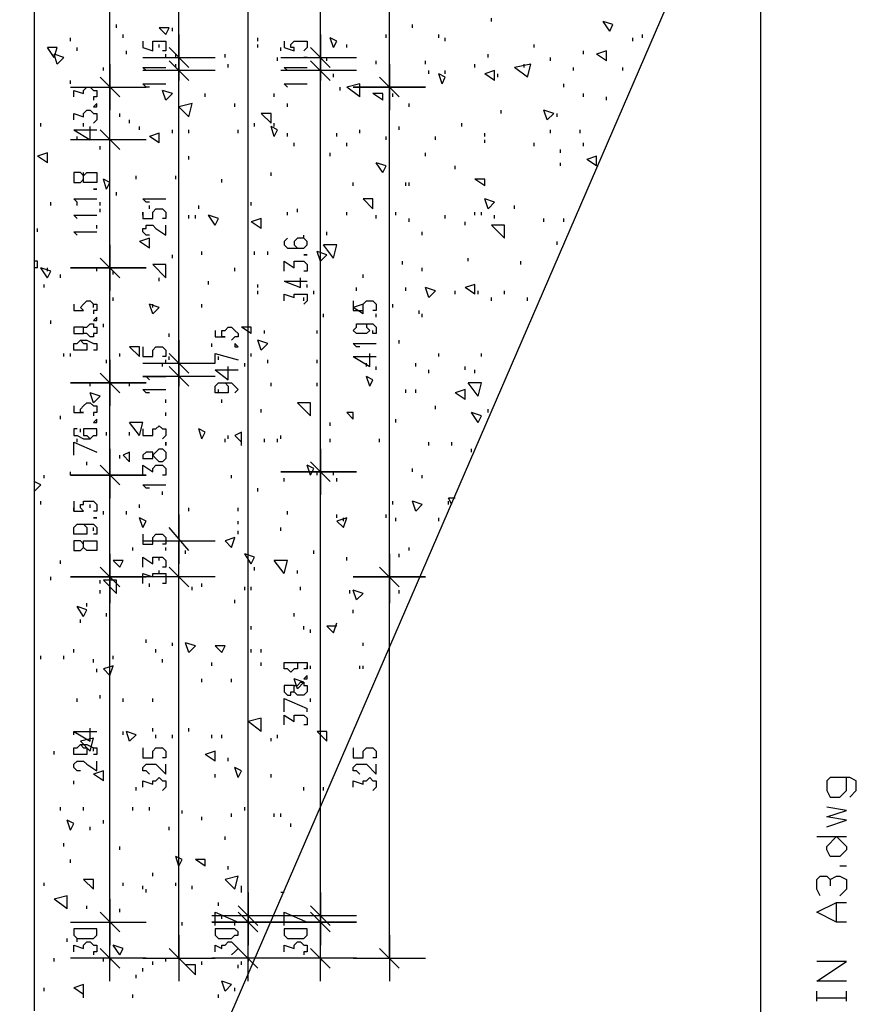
# Model space of a CAD drawing. Extents: x 0 to 108, y 0 to 64.
# Tile 10 of 19: x 95 to 108, y 26 to 41. Entities that reach past the tile are written whole.
import ezdxf

# ---------------------------------------------------------------- set-up
doc = ezdxf.new("R2010")
doc.units = 0
doc.header["$MEASUREMENT"] = 0
doc.layers.get('0').update_dxf_attribs({"linetype": 'CONTINUOUS'})

msp = doc.modelspace()

# ---------------------------------------------------------------- linework, layer by layer
at = {"color": 131}
for p, q in [((96.725, 39.975), (96.725, 44.675)), ((100.975, 39.975), (100.975, 44.675)), ((97.775, 40.425), (97.775, 44.225)), ((98.825, 27.375), (98.825, 44.225)), ((99.925, 40.425), (99.925, 44.225)), ((97.575, 40.425), (97.575, 40.475)), ((97.775, 40.425), (97.775, 40.475)), ((99.925, 40.425), (99.925, 40.475)), ((97.775, 40.225), (97.775, 40.425)), ((99.925, 40.225), (99.925, 40.425)), ((97.775, 40.225), (97.775, 40.275)), ((97.775, 35.775), (97.775, 40.225)), ((99.925, 40.225), (99.925, 40.275)), ((99.925, 34.125), (99.925, 40.225)), ((96.725, 39.975), (96.725, 40.025)), ((96.725, 39.175), (96.725, 39.975)), ((100.975, 32.525), (100.975, 39.925)), ((96.175, 39.325), (96.525, 39.325)), ((96.725, 39.175), (96.725, 39.225)), ((96.725, 37.225), (96.725, 39.175)), ((96.725, 35.475), (96.725, 37.175)), ((99.375, 37.025), (99.725, 37.025)), ((100.775, 36.475), (100.775, 36.525)), ((97.575, 35.775), (97.575, 35.825)), ((97.775, 35.775), (97.775, 35.825)), ((98.325, 35.925), (98.675, 35.825)), ((98.325, 35.775), (98.325, 35.925)), ((100.425, 35.875), (100.775, 35.875)), ((97.775, 35.575), (97.775, 35.775)), ((98.325, 35.675), (98.675, 35.675)), ((97.775, 35.525), (97.775, 35.575)), ((97.775, 33.125), (97.775, 35.525)), ((96.725, 34.125), (96.725, 35.425)), ((96.175, 34.575), (96.525, 34.425)), ((96.175, 34.375), (96.175, 34.575)), ((96.725, 32.525), (96.725, 34.075)), ((99.925, 27.375), (99.925, 34.125)), ((97.775, 33.125), (97.775, 33.175)), ((97.575, 32.925), (97.575, 32.975)), ((97.775, 32.525), (97.775, 33.075)), ((97.775, 32.475), (97.775, 32.525)), ((96.725, 27.275), (96.725, 32.475)), ((97.775, 26.725), (97.775, 32.475)), ((100.975, 26.725), (100.975, 32.475)), ((99.375, 30.675), (99.725, 30.525)), ((99.375, 30.475), (99.375, 30.675)), ((96.175, 30.175), (96.525, 30.175)), ((98.325, 27.425), (98.675, 27.275)), ((98.325, 27.225), (98.325, 27.425)), ((98.825, 27.375), (98.825, 27.425)), ((99.375, 27.425), (99.725, 27.275)), ((99.375, 27.225), (99.375, 27.425)), ((99.925, 27.375), (99.925, 27.425)), ((96.725, 27.275), (96.725, 27.325)), ((96.725, 26.725), (96.725, 27.275)), ((98.825, 27.275), (98.825, 27.375)), ((98.825, 27.275), (98.825, 27.325)), ((98.825, 26.725), (98.825, 27.275)), ((98.825, 27.225), (98.825, 27.275)), ((99.925, 27.275), (99.925, 27.375)), ((99.925, 27.275), (99.925, 27.325)), ((99.925, 26.725), (99.925, 27.275)), ((99.925, 27.225), (99.925, 27.275)), ((96.725, 26.725), (96.725, 26.675)), ((98.825, 26.725), (98.825, 26.675)), ((99.925, 26.725), (99.925, 26.675))]:
    msp.add_line(p, q, dxfattribs=at)
at = {"color": 111}
msp.add_line((95.575, 43.625), (95.575, 25.925), dxfattribs=at)
at = {"color": 254}
for p, q in [((96.825, 40.875), (96.825, 40.925)), ((101.325, 40.875), (101.325, 40.925)), ((102.525, 40.975), (102.525, 41.025)), ((104.325, 40.825), (104.225, 40.975)), ((104.375, 40.925), (104.225, 40.975)), ((104.325, 40.825), (104.375, 40.925)), ((96.925, 40.725), (96.925, 40.775)), ((97.575, 40.775), (97.475, 40.875)), ((97.625, 40.875), (97.475, 40.875)), ((97.575, 40.775), (97.625, 40.875)), ((97.675, 40.825), (97.675, 40.875)), ((100.925, 40.725), (100.925, 40.775)), ((101.725, 40.725), (101.725, 40.775)), ((104.825, 40.725), (104.825, 40.775)), ((96.125, 40.675), (96.125, 40.725)), ((97.475, 40.575), (97.475, 40.625)), ((98.975, 40.675), (98.975, 40.725)), ((98.975, 40.575), (98.975, 40.625)), ((100.125, 40.575), (100.075, 40.725)), ((100.175, 40.675), (100.075, 40.725)), ((100.125, 40.575), (100.175, 40.675)), ((100.325, 40.575), (100.325, 40.625)), ((101.825, 40.675), (101.825, 40.725)), ((103.175, 40.575), (103.175, 40.625)), ((104.675, 40.675), (104.675, 40.725)), ((95.875, 40.425), (95.775, 40.575)), ((95.925, 40.575), (95.775, 40.575)), ((95.875, 40.425), (95.925, 40.575)), ((95.925, 40.325), (95.875, 40.475)), ((96.025, 40.425), (95.875, 40.475)), ((96.225, 40.525), (96.225, 40.575)), ((96.975, 40.475), (96.975, 40.525)), ((97.725, 40.425), (97.725, 40.475)), ((98.475, 40.425), (98.475, 40.475)), ((99.325, 40.525), (99.325, 40.575)), ((102.475, 40.425), (102.475, 40.475)), ((103.925, 40.475), (103.925, 40.525)), ((104.275, 40.525), (104.125, 40.475)), ((104.275, 40.375), (104.125, 40.475)), ((104.275, 40.375), (104.275, 40.525)), ((95.925, 40.325), (96.025, 40.425)), ((97.725, 40.275), (97.725, 40.325)), ((98.525, 40.275), (98.525, 40.325)), ((99.275, 40.375), (99.275, 40.425)), ((100.025, 40.375), (100.025, 40.425)), ((100.775, 40.325), (100.775, 40.375)), ((101.525, 40.325), (101.525, 40.375)), ((102.275, 40.275), (102.275, 40.325)), ((103.125, 40.325), (102.875, 40.275)), ((103.025, 40.275), (103.025, 40.325)), ((103.075, 40.125), (103.125, 40.325)), ((103.425, 40.375), (103.425, 40.425)), ((96.625, 40.225), (96.625, 40.275)), ((100.125, 40.125), (100.125, 40.175)), ((101.575, 40.175), (101.575, 40.225)), ((101.775, 40.025), (101.725, 40.175)), ((101.825, 40.125), (101.725, 40.175)), ((101.825, 40.175), (101.825, 40.225)), ((102.575, 40.225), (102.425, 40.175)), ((102.575, 40.075), (102.425, 40.175)), ((102.575, 40.075), (102.575, 40.225)), ((102.625, 40.125), (102.625, 40.175)), ((103.075, 40.125), (102.875, 40.275)), ((103.775, 40.225), (103.775, 40.275)), ((104.525, 40.225), (104.525, 40.275)), ((96.125, 40.025), (96.125, 40.075)), ((100.525, 40.025), (100.325, 39.975)), ((100.525, 39.825), (100.525, 40.025)), ((101.775, 40.025), (101.825, 40.125)), ((103.625, 39.975), (103.625, 40.025)), ((97.575, 39.775), (97.525, 39.925)), ((97.675, 39.875), (97.525, 39.925)), ((97.575, 39.775), (97.675, 39.875)), ((98.175, 39.825), (98.175, 39.875)), ((99.225, 39.825), (99.225, 39.875)), ((100.225, 39.925), (100.225, 39.975)), ((100.525, 39.825), (100.325, 39.975)), ((100.875, 39.775), (100.725, 39.875)), ((100.875, 39.875), (100.725, 39.875)), ((100.875, 39.775), (100.875, 39.875)), ((101.025, 39.825), (101.025, 39.875)), ((103.925, 39.825), (103.925, 39.875)), ((97.775, 39.775), (97.775, 39.825)), ((97.975, 39.725), (97.775, 39.675)), ((97.925, 39.525), (97.975, 39.725)), ((98.625, 39.675), (98.625, 39.725)), ((99.425, 39.675), (99.425, 39.725)), ((101.275, 39.675), (101.275, 39.725)), ((104.275, 39.775), (104.275, 39.825)), ((96.875, 39.525), (96.875, 39.575)), ((97.925, 39.525), (97.775, 39.675)), ((99.175, 39.425), (99.025, 39.575)), ((99.175, 39.575), (99.025, 39.575)), ((99.175, 39.425), (99.175, 39.575)), ((102.675, 39.575), (102.675, 39.625)), ((103.375, 39.475), (103.325, 39.625)), ((103.475, 39.575), (103.325, 39.625)), ((103.375, 39.475), (103.475, 39.575)), ((103.525, 39.525), (103.525, 39.575)), ((95.675, 39.375), (95.675, 39.425)), ((96.325, 39.375), (96.325, 39.425)), ((97.025, 39.425), (97.025, 39.475)), ((98.925, 39.375), (98.925, 39.425)), ((99.225, 39.375), (99.225, 39.425)), ((102.075, 39.375), (102.075, 39.425)), ((96.425, 39.325), (96.425, 39.375)), ((97.175, 39.325), (97.175, 39.375)), ((97.475, 39.275), (97.325, 39.225)), ((97.475, 39.125), (97.475, 39.275)), ((97.675, 39.275), (97.675, 39.325)), ((97.925, 39.275), (97.925, 39.325)), ((98.675, 39.275), (98.675, 39.325)), ((99.225, 39.225), (99.175, 39.375)), ((99.275, 39.325), (99.175, 39.375)), ((99.225, 39.225), (99.275, 39.325)), ((99.425, 39.225), (99.425, 39.275)), ((100.175, 39.225), (100.175, 39.275)), ((100.525, 39.275), (100.525, 39.325)), ((101.125, 39.325), (101.125, 39.375)), ((102.425, 39.225), (102.425, 39.275)), ((103.425, 39.275), (103.425, 39.325)), ((103.875, 39.275), (103.875, 39.325)), ((96.225, 39.175), (96.225, 39.225)), ((97.475, 39.125), (97.325, 39.225)), ((99.525, 39.075), (99.525, 39.125)), ((100.325, 39.075), (100.325, 39.125)), ((100.925, 39.175), (100.925, 39.225)), ((101.675, 39.175), (101.675, 39.225)), ((102.425, 39.125), (102.425, 39.175)), ((103.175, 39.075), (103.175, 39.125)), ((103.925, 39.075), (103.925, 39.125)), ((95.775, 38.975), (95.625, 38.925)), ((95.775, 38.825), (95.775, 38.975)), ((96.575, 39.025), (96.575, 39.075)), ((100.075, 38.925), (100.075, 38.975)), ((101.525, 38.925), (101.525, 38.975)), ((103.575, 38.975), (103.575, 39.025)), ((95.775, 38.825), (95.625, 38.925)), ((97.925, 38.875), (97.925, 38.925)), ((100.875, 38.675), (100.775, 38.825)), ((100.925, 38.775), (100.775, 38.825)), ((103.575, 38.775), (103.575, 38.825)), ((104.125, 38.925), (103.975, 38.875)), ((104.125, 38.775), (103.975, 38.875)), ((104.125, 38.775), (104.125, 38.925)), ((96.325, 38.625), (96.325, 38.675)), ((99.175, 38.625), (99.175, 38.675)), ((100.875, 38.675), (100.925, 38.775)), ((101.975, 38.725), (101.975, 38.775)), ((96.675, 38.425), (96.625, 38.575)), ((96.725, 38.525), (96.625, 38.575)), ((96.675, 38.425), (96.725, 38.525)), ((97.125, 38.575), (97.125, 38.625)), ((97.725, 38.575), (97.725, 38.625)), ((98.425, 38.525), (98.425, 38.575)), ((100.425, 38.475), (100.425, 38.525)), ((101.225, 38.475), (101.225, 38.525)), ((101.225, 38.475), (101.225, 38.525)), ((101.275, 38.475), (101.275, 38.525)), ((102.425, 38.475), (102.275, 38.575)), ((102.425, 38.575), (102.275, 38.575)), ((102.425, 38.475), (102.425, 38.575)), ((96.825, 38.325), (96.825, 38.375)), ((95.825, 38.175), (95.825, 38.225)), ((96.575, 38.175), (96.575, 38.225)), ((98.825, 38.275), (98.825, 38.325)), ((98.875, 38.175), (98.875, 38.225)), ((100.725, 38.125), (100.575, 38.275)), ((100.725, 38.275), (100.575, 38.275)), ((100.725, 38.125), (100.725, 38.275)), ((102.475, 38.125), (102.425, 38.275)), ((102.575, 38.225), (102.425, 38.275)), ((102.475, 38.125), (102.575, 38.225)), ((96.575, 38.075), (96.575, 38.125)), ((97.225, 38.025), (97.225, 38.075)), ((97.325, 38.125), (97.325, 38.175)), ((98.075, 38.125), (98.075, 38.175)), ((98.825, 38.075), (98.825, 38.125)), ((99.425, 38.025), (99.425, 38.075)), ((99.575, 38.075), (99.575, 38.125)), ((100.325, 38.025), (100.325, 38.075)), ((101.075, 38.025), (101.075, 38.075)), ((102.275, 38.025), (102.275, 38.075)), ((102.375, 38.025), (102.375, 38.075)), ((102.875, 38.125), (102.875, 38.175)), ((97.925, 37.975), (97.925, 38.025)), ((98.025, 37.975), (98.025, 38.025)), ((98.325, 37.875), (98.225, 38.025)), ((98.375, 37.975), (98.225, 38.025)), ((98.325, 37.875), (98.375, 37.975)), ((99.025, 37.975), (98.875, 37.925)), ((99.025, 37.825), (98.875, 37.925)), ((99.025, 37.825), (99.025, 37.975)), ((100.775, 37.975), (100.775, 38.025)), ((101.275, 37.925), (101.275, 37.975)), ((101.825, 37.975), (101.825, 38.025)), ((102.125, 37.875), (102.125, 37.925)), ((102.575, 37.975), (102.575, 38.025)), ((103.325, 37.925), (103.325, 37.975)), ((103.625, 37.925), (103.625, 37.975)), ((95.625, 37.775), (95.625, 37.825)), ((96.525, 37.825), (96.525, 37.875)), ((100.025, 37.725), (100.025, 37.775)), ((101.475, 37.725), (101.475, 37.775)), ((102.725, 37.675), (102.525, 37.875)), ((102.725, 37.875), (102.525, 37.875)), ((102.725, 37.675), (102.725, 37.875)), ((97.325, 37.675), (97.175, 37.625)), ((97.325, 37.525), (97.175, 37.625)), ((97.325, 37.525), (97.325, 37.675)), ((99.675, 37.675), (99.675, 37.725)), ((103.525, 37.575), (103.525, 37.625)), ((98.125, 37.425), (98.125, 37.475)), ((98.925, 37.425), (98.925, 37.475)), ((99.125, 37.425), (99.125, 37.475)), ((99.925, 37.325), (99.875, 37.475)), ((100.025, 37.425), (99.875, 37.475)), ((100.125, 37.375), (99.975, 37.575)), ((100.175, 37.575), (99.975, 37.575)), ((100.125, 37.375), (100.175, 37.575)), ((95.625, 37.325), (95.575, 37.325)), ((95.625, 37.225), (95.625, 37.325)), ((97.675, 37.375), (97.675, 37.425)), ((99.925, 37.325), (100.025, 37.425)), ((101.175, 37.275), (101.175, 37.325)), ((102.175, 37.325), (102.175, 37.375)), ((102.975, 37.275), (102.975, 37.325)), ((95.625, 37.225), (95.575, 37.225)), ((95.775, 37.075), (95.675, 37.225)), ((95.825, 37.175), (95.675, 37.225)), ((95.775, 37.175), (95.775, 37.225)), ((95.775, 37.075), (95.825, 37.175)), ((96.525, 37.175), (96.525, 37.225)), ((96.775, 37.125), (96.775, 37.175)), ((97.575, 37.075), (97.375, 37.275)), ((97.575, 37.275), (97.375, 37.275)), ((97.575, 37.075), (97.575, 37.275)), ((98.625, 37.175), (98.625, 37.225)), ((101.475, 37.175), (101.475, 37.225)), ((95.975, 37.075), (95.975, 37.125)), ((96.725, 37.025), (96.725, 37.075)), ((97.475, 37.025), (97.475, 37.075)), ((98.225, 36.975), (98.225, 37.025)), ((100.575, 37.075), (100.575, 37.125)), ((95.725, 36.925), (95.725, 36.975)), ((98.825, 36.925), (98.825, 36.975)), ((98.975, 36.925), (98.975, 36.975)), ((98.975, 36.825), (98.975, 36.875)), ((99.725, 36.925), (99.725, 36.975)), ((99.825, 36.825), (99.825, 36.875)), ((100.475, 36.875), (100.475, 36.925)), ((101.225, 36.875), (101.225, 36.925)), ((101.575, 36.775), (101.525, 36.925)), ((101.675, 36.875), (101.525, 36.925)), ((101.575, 36.775), (101.675, 36.875)), ((101.975, 36.825), (101.975, 36.875)), ((102.275, 36.975), (102.125, 36.925)), ((102.275, 36.825), (102.125, 36.925)), ((102.275, 36.825), (102.275, 36.975)), ((102.325, 36.825), (102.325, 36.875)), ((102.725, 36.825), (102.725, 36.875)), ((96.775, 36.725), (96.775, 36.775)), ((99.675, 36.725), (99.675, 36.775)), ((102.525, 36.725), (102.525, 36.775)), ((103.075, 36.725), (103.075, 36.775)), ((96.475, 36.625), (96.475, 36.675)), ((97.375, 36.525), (97.325, 36.675)), ((97.475, 36.625), (97.325, 36.675)), ((97.375, 36.625), (97.375, 36.675)), ((97.375, 36.525), (97.475, 36.625)), ((98.125, 36.625), (98.125, 36.675)), ((100.575, 36.675), (100.425, 36.625)), ((100.575, 36.525), (100.425, 36.625)), ((100.575, 36.525), (100.575, 36.675)), ((101.025, 36.625), (101.025, 36.675)), ((101.425, 36.525), (101.425, 36.575)), ((95.825, 36.375), (95.825, 36.425)), ((99.975, 36.475), (99.975, 36.525)), ((101.475, 36.475), (101.475, 36.525)), ((96.625, 36.325), (96.625, 36.375)), ((98.875, 36.225), (98.725, 36.325)), ((98.875, 36.325), (98.725, 36.325)), ((98.875, 36.225), (98.875, 36.325)), ((99.075, 36.225), (99.075, 36.275)), ((99.875, 36.225), (99.875, 36.275)), ((100.725, 36.225), (100.725, 36.275)), ((97.625, 36.175), (97.625, 36.225)), ((99.025, 35.975), (98.975, 36.125)), ((99.125, 36.075), (98.975, 36.125)), ((101.125, 36.075), (101.125, 36.125)), ((96.725, 35.925), (96.725, 35.975)), ((97.175, 35.875), (97.025, 36.025)), ((97.175, 36.025), (97.025, 36.025)), ((97.175, 35.875), (97.175, 36.025)), ((98.275, 36.025), (98.275, 36.075)), ((99.025, 35.975), (99.125, 36.075)), ((96.025, 35.875), (96.025, 35.925)), ((96.125, 35.875), (96.125, 35.925)), ((96.675, 35.775), (96.675, 35.825)), ((96.875, 35.875), (96.875, 35.925)), ((97.625, 35.825), (97.625, 35.875)), ((98.375, 35.825), (98.375, 35.875)), ((98.875, 35.875), (98.875, 35.925)), ((99.125, 35.775), (99.125, 35.825)), ((99.875, 35.775), (99.875, 35.825)), ((101.725, 35.875), (101.725, 35.925)), ((102.375, 35.875), (102.375, 35.925)), ((97.525, 35.725), (97.525, 35.775)), ((98.775, 35.725), (98.775, 35.775)), ((100.625, 35.725), (100.625, 35.775)), ((100.775, 35.675), (100.775, 35.725)), ((101.375, 35.725), (101.375, 35.775)), ((101.575, 35.625), (101.575, 35.675)), ((102.125, 35.675), (102.125, 35.725)), ((102.275, 35.625), (102.275, 35.675)), ((100.675, 35.425), (100.625, 35.575)), ((100.725, 35.525), (100.625, 35.575)), ((100.675, 35.425), (100.725, 35.525)), ((96.425, 35.425), (96.425, 35.475)), ((97.025, 35.425), (97.025, 35.475)), ((98.375, 35.325), (98.375, 35.375)), ((99.175, 35.425), (99.175, 35.475)), ((99.875, 35.425), (99.875, 35.475)), ((101.225, 35.325), (101.225, 35.375)), ((101.375, 35.325), (101.375, 35.375)), ((102.125, 35.375), (101.975, 35.325)), ((102.125, 35.225), (102.125, 35.375)), ((102.325, 35.275), (102.175, 35.475)), ((102.375, 35.475), (102.175, 35.475)), ((102.325, 35.275), (102.375, 35.475)), ((96.475, 35.175), (96.425, 35.325)), ((96.575, 35.275), (96.425, 35.325)), ((96.475, 35.175), (96.575, 35.275)), ((97.575, 35.175), (97.575, 35.225)), ((98.425, 35.175), (98.425, 35.225)), ((99.925, 35.275), (99.925, 35.325)), ((102.125, 35.225), (101.975, 35.325)), ((99.025, 35.025), (99.025, 35.075)), ((99.775, 34.975), (99.575, 35.175)), ((99.775, 35.175), (99.575, 35.175)), ((99.775, 34.975), (99.775, 35.175)), ((101.675, 35.075), (101.675, 35.125)), ((102.475, 35.025), (102.475, 35.075)), ((95.975, 34.925), (95.975, 34.975)), ((97.575, 34.975), (97.575, 35.025)), ((100.425, 34.925), (100.325, 35.025)), ((100.425, 35.025), (100.325, 35.025)), ((100.425, 34.925), (100.425, 35.025)), ((101.075, 34.875), (101.075, 34.925)), ((102.325, 34.875), (102.225, 35.025)), ((102.375, 34.975), (102.225, 35.025)), ((102.325, 34.875), (102.375, 34.975)), ((96.275, 34.725), (96.275, 34.775)), ((97.175, 34.675), (97.025, 34.875)), ((97.225, 34.875), (97.025, 34.875)), ((97.175, 34.675), (97.225, 34.875)), ((98.125, 34.625), (98.075, 34.775)), ((98.175, 34.725), (98.075, 34.775)), ((100.075, 34.825), (100.075, 34.875)), ((96.225, 34.575), (96.225, 34.625)), ((96.675, 34.675), (96.675, 34.725)), ((97.025, 34.675), (97.025, 34.725)), ((97.775, 34.675), (97.775, 34.725)), ((98.125, 34.625), (98.175, 34.725)), ((98.475, 34.575), (98.475, 34.625)), ((98.525, 34.625), (98.525, 34.675)), ((98.725, 34.725), (98.625, 34.675)), ((98.725, 34.575), (98.625, 34.675)), ((98.725, 34.575), (98.725, 34.725)), ((99.075, 34.575), (99.075, 34.625)), ((99.275, 34.575), (99.275, 34.625)), ((99.325, 34.625), (99.325, 34.675)), ((100.075, 34.575), (100.075, 34.625)), ((100.825, 34.575), (100.825, 34.625)), ((98.725, 34.525), (98.725, 34.575)), ((101.575, 34.525), (101.575, 34.575)), ((101.925, 34.525), (101.925, 34.575)), ((102.225, 34.425), (102.225, 34.475)), ((96.875, 34.325), (96.875, 34.375)), ((97.025, 34.425), (96.925, 34.375)), ((97.025, 34.275), (96.925, 34.375)), ((97.025, 34.275), (97.025, 34.425)), ((96.375, 34.225), (96.375, 34.275)), ((97.225, 34.125), (97.225, 34.175)), ((99.775, 34.075), (99.725, 34.225)), ((99.825, 34.175), (99.725, 34.225)), ((99.775, 34.075), (99.825, 34.175)), ((100.975, 34.225), (100.975, 34.275)), ((101.325, 34.125), (101.325, 34.175)), ((95.725, 34.025), (95.725, 34.075)), ((96.125, 34.075), (96.125, 34.125)), ((98.575, 34.025), (98.575, 34.075)), ((99.375, 33.975), (99.375, 34.025)), ((99.875, 34.075), (99.875, 34.125)), ((100.125, 34.075), (100.125, 34.125)), ((100.175, 33.975), (100.175, 34.025)), ((101.475, 34.025), (101.475, 34.075)), ((95.675, 33.925), (95.575, 33.975)), ((95.575, 33.825), (95.675, 33.925)), ((98.975, 33.825), (98.975, 33.875)), ((97.525, 33.775), (97.525, 33.825)), ((97.775, 33.775), (97.775, 33.825)), ((101.925, 33.625), (101.875, 33.725)), ((101.975, 33.725), (101.875, 33.725)), ((95.675, 33.625), (95.675, 33.675)), ((96.175, 33.525), (96.175, 33.575)), ((96.425, 33.575), (96.425, 33.625)), ((97.175, 33.575), (97.175, 33.625)), ((97.925, 33.525), (97.925, 33.575)), ((98.675, 33.525), (98.675, 33.575)), ((101.025, 33.625), (101.025, 33.675)), ((101.375, 33.525), (101.325, 33.675)), ((101.475, 33.625), (101.325, 33.675)), ((101.375, 33.525), (101.475, 33.625)), ((101.875, 33.625), (101.875, 33.675)), ((96.625, 33.475), (96.625, 33.525)), ((96.975, 33.475), (96.975, 33.525)), ((97.225, 33.275), (97.175, 33.425)), ((97.275, 33.375), (97.175, 33.425)), ((99.425, 33.475), (99.425, 33.525)), ((100.175, 33.425), (100.175, 33.475)), ((100.325, 33.425), (100.175, 33.375)), ((100.275, 33.275), (100.325, 33.425)), ((100.275, 33.375), (100.275, 33.425)), ((100.925, 33.425), (100.925, 33.475)), ((101.075, 33.375), (101.075, 33.425)), ((101.725, 33.375), (101.725, 33.425)), ((96.475, 33.225), (96.475, 33.275)), ((97.225, 33.275), (97.275, 33.375)), ((98.675, 33.325), (98.675, 33.375)), ((99.325, 33.225), (99.325, 33.275)), ((100.275, 33.275), (100.175, 33.375)), ((98.625, 33.125), (98.475, 33.075)), ((98.575, 32.975), (98.625, 33.125)), ((98.675, 33.175), (98.675, 33.225)), ((96.325, 33.025), (96.325, 33.075)), ((97.075, 32.925), (97.075, 32.975)), ((98.575, 32.975), (98.475, 33.075)), ((101.275, 32.925), (101.275, 32.975)), ((97.475, 32.775), (97.475, 32.825)), ((97.875, 32.875), (97.875, 32.925)), ((98.875, 32.725), (98.775, 32.875)), ((98.925, 32.825), (98.775, 32.875)), ((98.875, 32.725), (98.925, 32.825)), ((99.825, 32.875), (99.825, 32.925)), ((100.325, 32.775), (100.325, 32.825)), ((101.125, 32.825), (101.125, 32.875)), ((95.975, 32.725), (95.975, 32.775)), ((96.875, 32.675), (96.775, 32.775)), ((96.925, 32.775), (96.775, 32.775)), ((96.875, 32.675), (96.925, 32.775)), ((98.825, 32.675), (98.825, 32.725)), ((98.925, 32.625), (98.925, 32.675)), ((99.375, 32.575), (99.225, 32.775)), ((99.425, 32.775), (99.225, 32.775)), ((99.375, 32.575), (99.425, 32.775)), ((95.825, 32.475), (95.825, 32.525)), ((97.475, 32.575), (97.475, 32.625)), ((99.575, 32.575), (99.575, 32.625)), ((96.575, 32.425), (96.575, 32.475)), ((96.825, 32.275), (96.625, 32.475)), ((96.825, 32.475), (96.625, 32.475)), ((96.825, 32.275), (96.825, 32.475)), ((97.325, 32.375), (97.325, 32.425)), ((97.975, 32.325), (97.975, 32.375)), ((98.125, 32.375), (98.125, 32.425)), ((98.775, 32.325), (98.775, 32.375)), ((98.875, 32.325), (98.875, 32.375)), ((99.625, 32.325), (99.625, 32.375)), ((100.975, 32.425), (100.975, 32.475)), ((96.575, 32.275), (96.575, 32.325)), ((100.375, 32.275), (100.375, 32.325)), ((100.475, 32.175), (100.425, 32.325)), ((100.575, 32.275), (100.425, 32.325)), ((100.475, 32.175), (100.575, 32.275)), ((101.125, 32.275), (101.125, 32.325)), ((96.325, 31.925), (96.225, 32.075)), ((96.375, 32.025), (96.225, 32.075)), ((96.375, 32.075), (96.375, 32.125)), ((98.625, 32.125), (98.625, 32.175)), ((96.325, 31.925), (96.375, 32.025)), ((96.675, 31.925), (96.675, 31.975)), ((99.525, 31.925), (99.525, 31.975)), ((100.425, 31.975), (100.425, 32.025)), ((96.275, 31.825), (96.275, 31.875)), ((98.875, 31.725), (98.875, 31.775)), ((99.675, 31.725), (99.675, 31.775)), ((100.125, 31.675), (100.025, 31.775)), ((100.175, 31.775), (100.025, 31.775)), ((100.125, 31.675), (100.175, 31.825)), ((99.775, 31.675), (99.775, 31.725)), ((97.275, 31.525), (97.275, 31.575)), ((97.675, 31.475), (97.675, 31.525)), ((97.925, 31.375), (97.875, 31.525)), ((98.025, 31.475), (97.875, 31.525)), ((97.925, 31.375), (98.025, 31.475)), ((98.425, 31.375), (98.325, 31.475)), ((98.475, 31.475), (98.325, 31.475)), ((98.425, 31.375), (98.475, 31.475)), ((100.575, 31.475), (100.575, 31.525)), ((95.675, 31.275), (95.675, 31.325)), ((96.025, 31.275), (96.025, 31.325)), ((96.175, 31.375), (96.175, 31.425)), ((96.775, 31.275), (96.775, 31.325)), ((97.425, 31.375), (97.425, 31.425)), ((98.875, 31.375), (98.875, 31.425)), ((99.025, 31.375), (99.025, 31.425)), ((96.475, 31.225), (96.475, 31.275)), ((96.775, 31.175), (96.625, 31.125)), ((96.725, 31.025), (96.775, 31.175)), ((97.525, 31.225), (97.525, 31.275)), ((98.275, 31.175), (98.275, 31.225)), ((99.025, 31.175), (99.025, 31.225)), ((99.725, 31.125), (99.725, 31.175)), ((99.775, 31.125), (99.775, 31.175)), ((100.525, 31.125), (100.525, 31.175)), ((100.575, 31.125), (100.575, 31.175)), ((96.525, 31.075), (96.525, 31.125)), ((96.725, 31.025), (96.625, 31.125)), ((98.125, 30.925), (98.125, 30.975)), ((98.575, 30.925), (98.575, 30.975)), ((99.575, 30.825), (99.525, 30.975)), ((99.675, 30.925), (99.525, 30.975)), ((99.575, 30.825), (99.675, 30.925)), ((96.575, 30.675), (96.575, 30.725)), ((96.225, 30.625), (96.225, 30.675)), ((96.925, 30.625), (96.925, 30.675)), ((97.375, 30.625), (97.375, 30.675)), ((99.775, 30.625), (99.775, 30.675)), ((99.725, 30.475), (99.725, 30.525)), ((99.025, 30.375), (98.825, 30.325)), ((99.025, 30.175), (98.825, 30.325)), ((99.025, 30.175), (99.025, 30.375)), ((99.025, 30.325), (99.025, 30.375)), ((96.175, 30.125), (96.175, 30.175)), ((96.425, 30.075), (96.425, 30.125)), ((96.925, 30.125), (96.925, 30.175)), ((97.025, 30.025), (96.975, 30.175)), ((97.125, 30.125), (96.975, 30.175)), ((97.025, 30.025), (97.125, 30.125)), ((97.375, 30.175), (97.375, 30.225)), ((97.425, 30.075), (97.425, 30.125)), ((97.675, 30.075), (97.675, 30.125)), ((97.925, 30.175), (97.925, 30.225)), ((98.275, 30.075), (98.275, 30.125)), ((98.425, 30.075), (98.425, 30.125)), ((98.825, 30.175), (98.825, 30.225)), ((99.275, 30.075), (99.275, 30.125)), ((100.025, 30.025), (99.875, 30.175)), ((100.025, 30.175), (99.875, 30.175)), ((100.025, 30.025), (100.025, 30.175)), ((96.475, 30.075), (96.275, 30.025)), ((96.425, 29.875), (96.275, 30.025)), ((96.425, 29.875), (96.475, 30.075)), ((99.175, 30.025), (99.175, 30.075)), ((99.925, 30.025), (99.925, 30.075)), ((95.875, 29.825), (95.875, 29.875)), ((96.475, 29.875), (96.475, 29.925)), ((98.325, 29.875), (98.175, 29.825)), ((98.325, 29.725), (98.175, 29.825)), ((98.325, 29.725), (98.325, 29.875)), ((98.525, 29.725), (98.525, 29.775)), ((99.925, 29.725), (99.925, 29.775)), ((96.625, 29.575), (96.475, 29.525)), ((96.625, 29.425), (96.475, 29.525)), ((96.625, 29.425), (96.625, 29.575)), ((98.325, 29.475), (98.325, 29.525)), ((98.675, 29.475), (98.625, 29.625)), ((98.725, 29.575), (98.625, 29.625)), ((98.675, 29.475), (98.725, 29.575)), ((99.175, 29.475), (99.175, 29.525)), ((96.175, 29.375), (96.175, 29.425)), ((96.725, 29.225), (96.725, 29.275)), ((97.125, 29.275), (97.125, 29.325)), ((99.675, 29.275), (99.675, 29.325)), ((99.975, 29.275), (99.975, 29.325)), ((95.975, 28.975), (95.975, 29.025)), ((96.325, 28.975), (96.325, 29.025)), ((97.075, 28.975), (97.075, 29.025)), ((97.325, 28.975), (97.325, 29.025)), ((97.825, 28.925), (97.825, 28.975)), ((98.575, 28.875), (98.575, 28.925)), ((98.775, 28.975), (98.775, 29.025)), ((99.225, 28.875), (99.225, 28.925)), ((99.325, 28.875), (99.325, 28.925)), ((96.125, 28.675), (96.075, 28.825)), ((96.175, 28.775), (96.075, 28.825)), ((96.125, 28.675), (96.175, 28.775)), ((96.625, 28.775), (96.625, 28.825)), ((98.125, 28.825), (98.125, 28.875)), ((99.475, 28.725), (99.475, 28.775)), ((96.425, 28.675), (96.425, 28.725)), ((97.625, 28.675), (97.625, 28.725)), ((96.025, 28.425), (96.025, 28.475)), ((98.475, 28.525), (98.475, 28.575)), ((96.875, 28.375), (96.875, 28.425)), ((96.125, 28.175), (96.125, 28.225)), ((97.775, 28.125), (97.725, 28.275)), ((97.825, 28.225), (97.725, 28.275)), ((97.775, 28.125), (97.825, 28.225)), ((98.175, 28.125), (98.025, 28.225)), ((98.175, 28.225), (98.025, 28.225)), ((98.175, 28.125), (98.175, 28.225)), ((97.375, 27.975), (97.375, 28.025)), ((98.525, 28.075), (98.525, 28.125)), ((95.725, 27.825), (95.725, 27.875)), ((96.475, 27.775), (96.325, 27.925)), ((96.475, 27.925), (96.325, 27.925)), ((96.475, 27.775), (96.475, 27.925)), ((96.475, 27.825), (96.475, 27.875)), ((96.925, 27.825), (96.925, 27.875)), ((97.725, 27.825), (97.725, 27.875)), ((98.675, 27.975), (98.475, 27.925)), ((98.625, 27.775), (98.475, 27.925)), ((98.625, 27.775), (98.675, 27.975)), ((97.225, 27.775), (97.225, 27.825)), ((97.275, 27.725), (97.275, 27.775)), ((97.975, 27.775), (97.975, 27.825)), ((98.725, 27.775), (98.725, 27.825)), ((98.725, 27.725), (98.725, 27.775)), ((99.375, 27.725), (99.325, 27.725)), ((99.375, 27.725), (99.325, 27.725)), ((96.075, 27.675), (95.875, 27.625)), ((96.075, 27.475), (95.875, 27.625)), ((96.075, 27.475), (96.075, 27.675)), ((98.375, 27.525), (98.375, 27.575)), ((96.375, 27.475), (96.375, 27.525)), ((96.875, 27.425), (96.875, 27.475)), ((97.825, 27.225), (97.825, 27.275)), ((98.425, 27.325), (98.425, 27.375)), ((98.625, 27.225), (98.625, 27.275)), ((96.075, 26.975), (96.075, 27.025)), ((96.225, 26.975), (96.225, 27.025)), ((96.875, 26.775), (96.775, 26.925)), ((96.925, 26.875), (96.775, 26.925)), ((96.875, 26.775), (96.925, 26.875)), ((95.875, 26.675), (95.875, 26.725)), ((96.625, 26.675), (96.625, 26.725)), ((97.375, 26.625), (97.375, 26.675)), ((97.575, 26.675), (97.575, 26.725)), ((98.125, 26.625), (98.125, 26.675)), ((98.725, 26.625), (98.725, 26.675)), ((97.225, 26.525), (97.225, 26.575)), ((98.025, 26.475), (97.875, 26.625)), ((98.025, 26.625), (97.875, 26.625)), ((98.025, 26.475), (98.025, 26.625)), ((98.675, 26.575), (98.675, 26.625)), ((97.125, 26.425), (97.125, 26.475)), ((98.475, 26.225), (98.425, 26.375)), ((98.575, 26.325), (98.425, 26.375)), ((95.725, 26.225), (95.725, 26.275)), ((96.325, 26.325), (96.175, 26.275)), ((96.325, 26.175), (96.175, 26.275)), ((96.325, 26.175), (96.325, 26.325)), ((96.325, 26.275), (96.325, 26.325)), ((98.475, 26.225), (98.575, 26.325)), ((98.625, 26.225), (98.625, 26.275)), ((96.325, 26.125), (96.325, 26.175)), ((97.075, 26.125), (97.075, 26.175)), ((98.375, 26.125), (98.375, 26.175))]:
    msp.add_line(p, q, dxfattribs=at)
at = {"color": 51}
for p, q in [((97.775, 40.775), (97.775, 40.075)), ((97.775, 40.775), (97.775, 40.075)), ((99.925, 40.775), (99.925, 40.075)), ((99.925, 40.775), (99.925, 40.075)), ((97.925, 40.275), (97.625, 40.575)), ((97.925, 40.275), (97.625, 40.575)), ((97.775, 39.875), (97.775, 40.575)), ((97.775, 39.875), (97.775, 40.575)), ((100.075, 40.275), (99.775, 40.575)), ((100.075, 40.275), (99.775, 40.575)), ((99.925, 39.875), (99.925, 40.575)), ((99.925, 39.875), (99.925, 40.575)), ((96.725, 40.325), (96.725, 39.625)), ((96.725, 40.325), (96.725, 39.625)), ((97.225, 40.425), (98.325, 40.425)), ((97.225, 40.425), (98.325, 40.425)), ((97.625, 40.375), (97.925, 40.075)), ((97.625, 40.375), (97.925, 40.075)), ((99.325, 40.425), (100.475, 40.425)), ((99.325, 40.425), (100.475, 40.425)), ((99.775, 40.375), (100.075, 40.075)), ((99.775, 40.375), (100.075, 40.075)), ((100.975, 39.625), (100.975, 40.325)), ((100.975, 40.325), (100.975, 39.625)), ((98.325, 40.225), (97.225, 40.225)), ((98.325, 40.225), (97.225, 40.225)), ((100.475, 40.225), (99.325, 40.225)), ((100.475, 40.225), (99.325, 40.225)), ((96.875, 39.825), (96.575, 40.125)), ((96.875, 39.825), (96.575, 40.125)), ((100.825, 40.125), (101.125, 39.825)), ((101.125, 39.825), (100.825, 40.125)), ((96.125, 39.975), (97.275, 39.975)), ((96.125, 39.975), (97.275, 39.975)), ((101.525, 39.975), (100.425, 39.975)), ((100.425, 39.975), (101.525, 39.975)), ((96.725, 38.825), (96.725, 39.525)), ((96.725, 38.825), (96.725, 39.525)), ((96.575, 39.325), (96.875, 39.025)), ((96.575, 39.325), (96.875, 39.025)), ((97.275, 39.175), (96.125, 39.175)), ((97.275, 39.175), (96.125, 39.175)), ((96.725, 36.875), (96.725, 37.575)), ((96.725, 37.575), (96.725, 36.875)), ((96.575, 37.375), (96.875, 37.075)), ((96.875, 37.075), (96.575, 37.375)), ((97.275, 37.225), (96.125, 37.225)), ((96.125, 37.225), (97.275, 37.225)), ((97.775, 36.125), (97.775, 35.425)), ((97.775, 36.125), (97.775, 35.425)), ((96.725, 35.125), (96.725, 35.825)), ((96.725, 35.825), (96.725, 35.125)), ((97.925, 35.625), (97.625, 35.925)), ((97.925, 35.625), (97.625, 35.925)), ((97.775, 35.225), (97.775, 35.925)), ((97.775, 35.225), (97.775, 35.925)), ((97.225, 35.775), (98.325, 35.775)), ((97.225, 35.775), (98.325, 35.775)), ((97.625, 35.725), (97.925, 35.425)), ((97.625, 35.725), (97.925, 35.425)), ((96.575, 35.625), (96.875, 35.325)), ((96.875, 35.325), (96.575, 35.625)), ((98.325, 35.575), (97.225, 35.575)), ((98.325, 35.575), (97.225, 35.575)), ((97.275, 35.475), (96.125, 35.475)), ((96.125, 35.475), (97.275, 35.475)), ((96.725, 33.725), (96.725, 34.475)), ((96.725, 34.475), (96.725, 33.725)), ((99.925, 33.775), (99.925, 34.475)), ((99.925, 34.475), (99.925, 33.775)), ((96.575, 34.225), (96.875, 33.925)), ((96.875, 33.925), (96.575, 34.225)), ((99.775, 34.275), (100.075, 33.975)), ((100.075, 33.975), (99.775, 34.275)), ((97.275, 34.075), (96.125, 34.075)), ((96.125, 34.075), (97.275, 34.075)), ((100.475, 34.125), (99.325, 34.125)), ((99.325, 34.125), (100.475, 34.125)), ((97.775, 33.475), (97.775, 32.725)), ((97.775, 33.475), (97.775, 32.725)), ((97.925, 32.925), (97.625, 33.275)), ((97.925, 32.925), (97.625, 33.275)), ((97.225, 33.075), (98.325, 33.075)), ((97.225, 33.075), (98.325, 33.075)), ((96.725, 32.125), (96.725, 32.875)), ((96.725, 32.875), (96.725, 32.125)), ((97.775, 32.125), (97.775, 32.875)), ((97.775, 32.125), (97.775, 32.875)), ((100.975, 32.125), (100.975, 32.875)), ((100.975, 32.875), (100.975, 32.125)), ((96.575, 32.675), (96.875, 32.375)), ((96.875, 32.375), (96.575, 32.675)), ((97.625, 32.675), (97.925, 32.375)), ((97.625, 32.675), (97.925, 32.375)), ((100.825, 32.675), (101.125, 32.375)), ((101.125, 32.375), (100.825, 32.675)), ((97.275, 32.525), (96.125, 32.525)), ((96.125, 32.525), (97.275, 32.525)), ((98.325, 32.525), (97.225, 32.525)), ((98.325, 32.525), (97.225, 32.525)), ((101.525, 32.525), (100.425, 32.525)), ((100.425, 32.525), (101.525, 32.525)), ((98.825, 27.725), (98.825, 27.025)), ((98.825, 27.725), (98.825, 27.025)), ((99.925, 27.725), (99.925, 27.025)), ((99.925, 27.725), (99.925, 27.025)), ((96.725, 27.625), (96.725, 26.925)), ((96.725, 27.625), (96.725, 26.925)), ((98.825, 27.625), (98.825, 26.925)), ((98.825, 26.925), (98.825, 27.625)), ((99.925, 27.625), (99.925, 26.925)), ((99.925, 26.925), (99.925, 27.625)), ((96.875, 27.125), (96.575, 27.425)), ((96.875, 27.125), (96.575, 27.425)), ((98.975, 27.225), (98.675, 27.525)), ((98.975, 27.225), (98.675, 27.525)), ((98.975, 27.125), (98.675, 27.425)), ((98.675, 27.425), (98.975, 27.125)), ((100.075, 27.225), (99.775, 27.525)), ((100.075, 27.225), (99.775, 27.525)), ((100.075, 27.125), (99.775, 27.425)), ((99.775, 27.425), (100.075, 27.125)), ((96.125, 27.275), (97.275, 27.275)), ((96.125, 27.275), (97.275, 27.275)), ((98.275, 27.375), (99.425, 27.375)), ((98.275, 27.375), (99.425, 27.375)), ((98.275, 27.275), (99.425, 27.275)), ((99.425, 27.275), (98.275, 27.275)), ((99.325, 27.375), (100.475, 27.375)), ((99.325, 27.375), (100.475, 27.375)), ((99.325, 27.275), (100.475, 27.275)), ((100.475, 27.275), (99.325, 27.275)), ((96.725, 26.375), (96.725, 27.075)), ((97.775, 27.075), (97.775, 26.375)), ((98.825, 26.375), (98.825, 27.075)), ((99.925, 26.375), (99.925, 27.075)), ((100.975, 27.075), (100.975, 26.375)), ((96.575, 26.875), (96.875, 26.575)), ((97.925, 26.575), (97.625, 26.875)), ((98.675, 26.875), (98.975, 26.575)), ((99.775, 26.875), (100.075, 26.575)), ((101.125, 26.575), (100.825, 26.875)), ((97.275, 26.725), (96.125, 26.725)), ((97.225, 26.725), (98.325, 26.725)), ((99.425, 26.725), (98.275, 26.725)), ((100.475, 26.725), (99.325, 26.725)), ((100.425, 26.725), (101.525, 26.725))]:
    msp.add_line(p, q, dxfattribs=at)
at = {"color": 7}
for p, q in [((107.475, 28.575), (107.925, 28.575)), ((107.925, 28.125), (107.825, 28.125)), ((107.775, 27.275), (107.775, 27.575)), ((107.475, 26.075), (107.475, 26.225)), ((107.925, 26.075), (107.925, 26.225)), ((107.475, 26.125), (107.925, 26.125))]:
    msp.add_line(p, q, dxfattribs=at)
at = {"color": 211}
msp.add_lwpolyline([(106.625, 7.075), (106.625, 63.525), (56.325, 63.525), (56.325, 7.075), (106.625, 7.075)], dxfattribs=at)
at = {"color": 111}
msp.add_lwpolyline([(106.625, 44.525), (93.475, 14.125), (90.425, 7.075)], dxfattribs=at)
at = {"color": 131}
for points in [[(97.225, 40.675), (97.225, 40.575), (97.375, 40.525), (97.375, 40.575), (97.375, 40.625), (97.375, 40.675), (97.425, 40.675), (97.475, 40.675), (97.525, 40.675), (97.575, 40.675), (97.575, 40.625), (97.575, 40.575), (97.575, 40.525), (97.525, 40.525)], [(99.375, 40.675), (99.375, 40.575), (99.525, 40.525), (99.525, 40.575), (99.475, 40.575), (99.475, 40.625), (99.525, 40.675), (99.575, 40.675), (99.625, 40.675), (99.675, 40.675), (99.725, 40.675), (99.725, 40.625), (99.725, 40.575), (99.675, 40.525)], [(99.675, 40.425), (99.725, 40.425), (99.675, 40.425)], [(97.325, 40.225), (97.275, 40.225), (97.225, 40.275), (97.575, 40.275)], [(99.425, 40.225), (99.375, 40.275), (99.725, 40.275)], [(97.325, 39.975), (97.275, 39.975), (97.225, 40.025), (97.575, 40.025)], [(99.425, 39.975), (99.375, 40.025), (99.725, 40.025)], [(96.175, 39.825), (96.175, 39.925), (96.325, 39.875), (96.325, 39.925), (96.375, 39.975), (96.425, 39.975), (96.475, 39.925), (96.525, 39.925), (96.525, 39.875), (96.525, 39.825), (96.475, 39.825), (96.475, 39.775)], [(96.475, 39.675), (96.525, 39.675), (96.525, 39.725), (96.475, 39.675)], [(96.175, 39.475), (96.175, 39.575), (96.325, 39.525), (96.325, 39.575), (96.375, 39.625), (96.425, 39.625), (96.475, 39.575), (96.525, 39.575), (96.525, 39.525), (96.525, 39.475), (96.475, 39.425)], [(96.175, 39.325), (96.425, 39.175), (96.425, 39.375)], [(96.175, 38.575), (96.175, 38.525), (96.225, 38.525), (96.275, 38.525), (96.325, 38.575), (96.325, 38.625), (96.375, 38.675), (96.425, 38.675), (96.475, 38.675), (96.525, 38.675), (96.525, 38.625), (96.525, 38.575), (96.525, 38.525), (96.475, 38.525), (96.425, 38.525), (96.375, 38.525), (96.325, 38.525), (96.325, 38.575), (96.325, 38.625), (96.275, 38.675), (96.225, 38.675), (96.175, 38.675), (96.175, 38.625), (96.175, 38.575)], [(96.475, 38.425), (96.525, 38.425), (96.475, 38.425)], [(96.225, 38.175), (96.225, 38.225), (96.175, 38.275), (96.525, 38.275)], [(97.325, 38.225), (97.275, 38.225), (97.225, 38.275), (97.575, 38.275)], [(97.225, 38.075), (97.225, 37.975), (97.375, 37.975), (97.375, 38.025), (97.375, 38.075), (97.425, 38.125), (97.475, 38.125), (97.525, 38.125), (97.575, 38.075), (97.575, 38.025), (97.575, 37.975), (97.525, 37.975)], [(96.225, 37.975), (96.175, 38.025), (96.525, 38.025)], [(96.225, 37.725), (96.175, 37.775), (96.525, 37.775)], [(97.325, 37.725), (97.275, 37.725), (97.225, 37.775), (97.225, 37.825), (97.275, 37.825), (97.275, 37.875), (97.325, 37.875), (97.375, 37.875), (97.425, 37.825), (97.575, 37.725), (97.575, 37.875)], [(99.425, 37.675), (99.375, 37.625), (99.375, 37.575), (99.425, 37.525), (99.525, 37.525), (99.625, 37.525), (99.675, 37.525), (99.725, 37.575), (99.725, 37.625), (99.675, 37.675), (99.625, 37.675), (99.575, 37.675), (99.525, 37.625), (99.525, 37.575), (99.575, 37.525), (99.625, 37.525)], [(99.375, 37.175), (99.375, 37.325), (99.525, 37.225), (99.525, 37.275), (99.525, 37.325), (99.575, 37.325), (99.625, 37.325), (99.675, 37.325), (99.725, 37.275), (99.725, 37.225), (99.725, 37.175), (99.675, 37.175)], [(99.675, 37.425), (99.725, 37.425), (99.675, 37.425)], [(99.375, 37.025), (99.625, 36.925), (99.625, 37.075)], [(96.175, 36.675), (96.175, 36.575), (96.325, 36.575), (96.275, 36.625), (96.325, 36.675), (96.375, 36.725), (96.425, 36.725), (96.475, 36.675), (96.525, 36.675), (96.525, 36.625), (96.525, 36.575), (96.475, 36.575), (96.475, 36.525)], [(99.375, 36.725), (99.375, 36.825), (99.525, 36.775), (99.525, 36.825), (99.575, 36.825), (99.625, 36.825), (99.675, 36.825), (99.725, 36.825), (99.725, 36.775), (99.725, 36.725), (99.675, 36.675)], [(100.425, 36.725), (100.425, 36.575), (100.575, 36.575), (100.575, 36.625), (100.575, 36.675), (100.625, 36.725), (100.675, 36.725), (100.725, 36.725), (100.775, 36.675), (100.775, 36.625), (100.775, 36.575), (100.725, 36.575)], [(96.475, 36.425), (96.525, 36.425), (96.525, 36.475), (96.475, 36.425)], [(96.175, 36.225), (96.225, 36.225), (96.275, 36.225), (96.325, 36.225), (96.325, 36.275), (96.325, 36.325), (96.375, 36.325), (96.425, 36.375), (96.475, 36.375), (96.475, 36.325), (96.525, 36.325), (96.525, 36.275), (96.525, 36.225), (96.475, 36.225), (96.475, 36.175), (96.425, 36.175), (96.375, 36.225), (96.325, 36.225), (96.325, 36.275), (96.325, 36.325), (96.275, 36.325), (96.225, 36.325), (96.175, 36.325), (96.175, 36.275), (96.175, 36.225)], [(98.325, 36.275), (98.325, 36.175), (98.475, 36.175), (98.425, 36.175), (98.425, 36.225), (98.425, 36.275), (98.475, 36.275), (98.525, 36.325), (98.575, 36.325), (98.625, 36.275), (98.675, 36.225), (98.675, 36.175), (98.625, 36.175), (98.575, 36.125)], [(100.575, 36.375), (100.625, 36.375), (100.625, 36.325), (100.675, 36.275), (100.625, 36.225), (100.575, 36.225), (100.525, 36.225), (100.475, 36.225), (100.425, 36.275), (100.475, 36.325), (100.475, 36.375), (100.575, 36.375), (100.625, 36.375), (100.725, 36.375), (100.775, 36.325), (100.775, 36.275), (100.775, 36.225), (100.725, 36.225)], [(96.275, 36.125), (96.325, 36.075), (96.375, 36.075), (96.375, 36.025), (96.375, 35.975), (96.325, 35.975), (96.275, 35.975), (96.225, 35.975), (96.175, 35.975), (96.175, 36.025), (96.175, 36.075), (96.225, 36.075), (96.275, 36.125), (96.375, 36.125), (96.475, 36.075), (96.525, 36.075), (96.525, 36.025), (96.525, 35.975), (96.475, 35.975)], [(97.225, 36.025), (97.225, 35.875), (97.375, 35.875), (97.375, 35.925), (97.375, 35.975), (97.425, 36.025), (97.475, 36.025), (97.525, 36.025), (97.575, 35.975), (97.575, 35.925), (97.575, 35.875), (97.525, 35.875)], [(98.625, 36.025), (98.675, 36.025), (98.625, 36.075), (98.625, 36.025)], [(100.525, 36.025), (100.475, 36.025), (100.425, 36.075), (100.775, 36.075)], [(100.425, 35.875), (100.675, 35.725), (100.675, 35.925)], [(98.325, 35.675), (98.525, 35.525), (98.525, 35.725)], [(97.325, 35.525), (97.275, 35.575), (97.225, 35.575), (97.575, 35.575)], [(97.325, 35.325), (97.275, 35.325), (97.225, 35.375), (97.575, 35.375)], [(98.425, 35.475), (98.475, 35.475), (98.525, 35.425), (98.525, 35.375), (98.525, 35.325), (98.475, 35.325), (98.425, 35.325), (98.375, 35.325), (98.325, 35.325), (98.325, 35.375), (98.325, 35.425), (98.375, 35.475), (98.425, 35.475), (98.525, 35.475), (98.575, 35.475), (98.625, 35.425), (98.675, 35.375), (98.625, 35.325)], [(96.175, 35.125), (96.175, 35.025), (96.325, 35.025), (96.275, 35.025), (96.275, 35.075), (96.325, 35.125), (96.375, 35.175), (96.425, 35.175), (96.475, 35.125), (96.525, 35.125), (96.525, 35.075), (96.525, 35.025), (96.475, 35.025), (96.475, 34.975)], [(96.475, 34.875), (96.525, 34.875), (96.525, 34.925), (96.475, 34.875)], [(96.225, 34.775), (96.175, 34.775), (96.175, 34.725), (96.175, 34.675), (96.225, 34.675), (96.325, 34.625), (96.425, 34.625), (96.475, 34.675), (96.525, 34.675), (96.525, 34.725), (96.525, 34.775), (96.475, 34.775), (96.425, 34.775), (96.375, 34.775), (96.325, 34.775), (96.325, 34.725), (96.325, 34.675), (96.375, 34.675), (96.425, 34.625)], [(97.225, 34.775), (97.225, 34.675), (97.375, 34.675), (97.375, 34.725), (97.375, 34.775), (97.425, 34.775), (97.475, 34.825), (97.525, 34.775), (97.575, 34.775), (97.575, 34.725), (97.575, 34.675), (97.525, 34.625)], [(97.225, 34.325), (97.275, 34.325), (97.325, 34.325), (97.375, 34.325), (97.375, 34.375), (97.425, 34.425), (97.475, 34.475), (97.525, 34.475), (97.575, 34.425), (97.575, 34.375), (97.575, 34.325), (97.525, 34.275), (97.475, 34.275), (97.425, 34.325), (97.375, 34.375), (97.375, 34.425), (97.325, 34.425), (97.275, 34.425), (97.225, 34.375), (97.225, 34.325)], [(97.575, 34.575), (97.575, 34.525), (97.575, 34.575)], [(97.225, 34.075), (97.225, 34.225), (97.375, 34.125), (97.375, 34.175), (97.425, 34.225), (97.475, 34.225), (97.525, 34.225), (97.575, 34.175), (97.575, 34.125), (97.575, 34.075), (97.525, 34.075)], [(97.325, 33.875), (97.275, 33.875), (97.225, 33.925), (97.575, 33.925)], [(96.175, 33.675), (96.175, 33.525), (96.325, 33.525), (96.275, 33.575), (96.275, 33.625), (96.325, 33.625), (96.325, 33.675), (96.375, 33.675), (96.425, 33.675), (96.475, 33.675), (96.525, 33.625), (96.525, 33.575), (96.525, 33.525), (96.475, 33.525)], [(96.475, 33.425), (96.525, 33.425), (96.475, 33.425)], [(96.275, 33.325), (96.325, 33.325), (96.375, 33.275), (96.375, 33.225), (96.375, 33.175), (96.325, 33.175), (96.275, 33.175), (96.225, 33.175), (96.175, 33.175), (96.175, 33.225), (96.175, 33.275), (96.225, 33.325), (96.275, 33.325), (96.375, 33.325), (96.475, 33.325), (96.525, 33.275), (96.525, 33.225), (96.525, 33.175), (96.475, 33.175)], [(97.225, 33.175), (97.225, 33.025), (97.375, 33.025), (97.375, 33.075), (97.375, 33.125), (97.425, 33.175), (97.475, 33.175), (97.525, 33.175), (97.575, 33.125), (97.575, 33.075), (97.575, 33.025), (97.525, 33.025)], [(96.175, 32.975), (96.175, 32.925), (96.225, 32.925), (96.275, 32.925), (96.325, 32.975), (96.325, 33.025), (96.325, 33.075), (96.375, 33.075), (96.425, 33.075), (96.475, 33.075), (96.525, 33.075), (96.525, 33.025), (96.525, 32.975), (96.525, 32.925), (96.475, 32.925), (96.425, 32.925), (96.375, 32.925), (96.325, 32.975), (96.325, 33.025), (96.275, 33.075), (96.225, 33.075), (96.175, 33.075), (96.175, 33.025), (96.175, 32.975)], [(97.225, 32.675), (97.225, 32.825), (97.375, 32.725), (97.375, 32.775), (97.375, 32.825), (97.425, 32.825), (97.475, 32.825), (97.525, 32.825), (97.575, 32.775), (97.575, 32.725), (97.575, 32.675), (97.525, 32.675)], [(97.225, 32.425), (97.225, 32.575), (97.375, 32.525), (97.375, 32.575), (97.425, 32.575), (97.475, 32.575), (97.525, 32.575), (97.575, 32.575), (97.575, 32.525), (97.575, 32.475), (97.575, 32.425), (97.525, 32.425)], [(99.475, 31.225), (99.525, 31.225), (99.575, 31.225), (99.575, 31.175), (99.575, 31.125), (99.525, 31.125), (99.475, 31.075), (99.425, 31.125), (99.375, 31.125), (99.375, 31.175), (99.375, 31.225), (99.425, 31.225), (99.475, 31.225), (99.575, 31.225), (99.675, 31.225), (99.725, 31.225), (99.725, 31.175), (99.725, 31.125), (99.675, 31.125)], [(99.675, 30.975), (99.725, 30.975), (99.725, 31.025), (99.675, 30.975)], [(99.375, 30.775), (99.425, 30.725), (99.475, 30.725), (99.475, 30.775), (99.525, 30.775), (99.525, 30.825), (99.525, 30.875), (99.575, 30.875), (99.625, 30.925), (99.675, 30.925), (99.675, 30.875), (99.725, 30.875), (99.725, 30.825), (99.725, 30.775), (99.675, 30.725), (99.625, 30.725), (99.575, 30.725), (99.525, 30.775), (99.525, 30.825), (99.525, 30.875), (99.475, 30.875), (99.425, 30.875), (99.375, 30.875), (99.375, 30.825), (99.375, 30.775)], [(99.375, 30.275), (99.375, 30.425), (99.525, 30.325), (99.525, 30.375), (99.525, 30.425), (99.575, 30.425), (99.625, 30.425), (99.675, 30.425), (99.725, 30.375), (99.725, 30.325), (99.725, 30.275), (99.675, 30.275)], [(96.175, 30.175), (96.425, 30.025), (96.425, 30.225)], [(96.275, 29.975), (96.325, 29.925), (96.375, 29.925), (96.375, 29.875), (96.375, 29.825), (96.325, 29.825), (96.275, 29.825), (96.225, 29.825), (96.175, 29.825), (96.175, 29.875), (96.175, 29.925), (96.225, 29.925), (96.275, 29.975), (96.375, 29.975), (96.475, 29.925), (96.525, 29.925), (96.525, 29.875), (96.525, 29.825), (96.475, 29.825)], [(97.225, 29.925), (97.225, 29.775), (97.375, 29.775), (97.375, 29.825), (97.375, 29.875), (97.425, 29.925), (97.475, 29.925), (97.525, 29.925), (97.575, 29.875), (97.575, 29.825), (97.575, 29.775), (97.525, 29.775)], [(100.425, 29.925), (100.425, 29.775), (100.575, 29.775), (100.575, 29.825), (100.575, 29.875), (100.625, 29.925), (100.675, 29.925), (100.725, 29.925), (100.775, 29.875), (100.775, 29.825), (100.775, 29.775), (100.725, 29.775)], [(96.275, 29.575), (96.225, 29.575), (96.175, 29.625), (96.175, 29.675), (96.225, 29.725), (96.275, 29.725), (96.325, 29.725), (96.375, 29.675), (96.525, 29.575), (96.525, 29.725)], [(97.325, 29.525), (97.275, 29.575), (97.225, 29.575), (97.225, 29.625), (97.275, 29.675), (97.325, 29.675), (97.375, 29.675), (97.425, 29.675), (97.575, 29.525), (97.575, 29.675)], [(100.525, 29.525), (100.475, 29.575), (100.425, 29.575), (100.425, 29.625), (100.475, 29.675), (100.525, 29.675), (100.575, 29.675), (100.625, 29.675), (100.775, 29.525), (100.775, 29.675)], [(97.225, 29.325), (97.225, 29.425), (97.375, 29.375), (97.375, 29.425), (97.425, 29.425), (97.475, 29.475), (97.525, 29.425), (97.575, 29.425), (97.575, 29.375), (97.575, 29.325), (97.525, 29.275)], [(100.425, 29.325), (100.425, 29.425), (100.575, 29.375), (100.575, 29.425), (100.625, 29.425), (100.675, 29.475), (100.725, 29.425), (100.775, 29.425), (100.775, 29.375), (100.775, 29.325), (100.725, 29.275)], [(96.175, 27.075), (96.225, 27.025), (96.325, 27.025), (96.375, 27.025), (96.475, 27.025), (96.525, 27.075), (96.525, 27.125), (96.525, 27.175), (96.475, 27.175), (96.375, 27.175), (96.325, 27.175), (96.225, 27.175), (96.175, 27.175), (96.175, 27.125), (96.175, 27.075)], [(98.325, 27.075), (98.375, 27.025), (98.475, 27.025), (98.525, 27.025), (98.575, 27.025), (98.625, 27.075), (98.675, 27.075), (98.675, 27.125), (98.625, 27.175), (98.575, 27.175), (98.525, 27.175), (98.475, 27.175), (98.375, 27.175), (98.325, 27.175), (98.325, 27.125), (98.325, 27.075)], [(99.375, 27.075), (99.425, 27.025), (99.525, 27.025), (99.575, 27.025), (99.675, 27.025), (99.725, 27.075), (99.725, 27.125), (99.725, 27.175), (99.675, 27.175), (99.575, 27.175), (99.525, 27.175), (99.425, 27.175), (99.375, 27.175), (99.375, 27.125), (99.375, 27.075)], [(96.175, 26.825), (96.175, 26.925), (96.325, 26.875), (96.325, 26.925), (96.375, 26.975), (96.425, 26.975), (96.475, 26.925), (96.525, 26.925), (96.525, 26.875), (96.525, 26.825), (96.475, 26.825), (96.475, 26.775)], [(98.325, 26.825), (98.325, 26.925), (98.425, 26.875), (98.425, 26.925), (98.475, 26.925), (98.525, 26.975), (98.575, 26.975), (98.625, 26.925), (98.675, 26.875), (98.625, 26.825), (98.575, 26.775)], [(99.375, 26.825), (99.375, 26.925), (99.525, 26.875), (99.525, 26.925), (99.575, 26.975), (99.625, 26.975), (99.675, 26.925), (99.725, 26.925), (99.725, 26.875), (99.725, 26.825), (99.675, 26.825), (99.675, 26.775)]]:
    msp.add_lwpolyline(points, dxfattribs=at)
at = {"color": 7}
for points in [[(107.975, 29.175), (108.075, 29.275), (108.075, 29.425), (107.975, 29.475), (107.675, 29.475), (107.625, 29.425), (107.625, 29.275), (107.675, 29.175), (107.825, 29.175), (107.925, 29.275), (107.925, 29.475)], [(107.625, 28.725), (107.925, 28.825), (107.625, 28.875), (107.925, 28.975), (107.625, 29.025)], [(107.775, 28.575), (107.925, 28.425), (107.925, 28.375), (107.825, 28.275), (107.675, 28.275), (107.625, 28.375), (107.625, 28.425), (107.775, 28.575)], [(107.525, 27.675), (107.475, 27.775), (107.475, 27.925), (107.525, 27.975), (107.625, 27.975), (107.675, 27.925), (107.675, 27.825)], [(107.675, 27.925), (107.775, 27.975), (107.825, 27.975), (107.925, 27.925), (107.925, 27.775), (107.825, 27.675)], [(107.925, 27.275), (107.775, 27.275), (107.475, 27.425), (107.775, 27.575), (107.925, 27.575)], [(107.925, 26.375), (107.475, 26.375), (107.925, 26.675), (107.475, 26.675)]]:
    msp.add_lwpolyline(points, dxfattribs=at)

doc.saveas('drawing.dxf')
